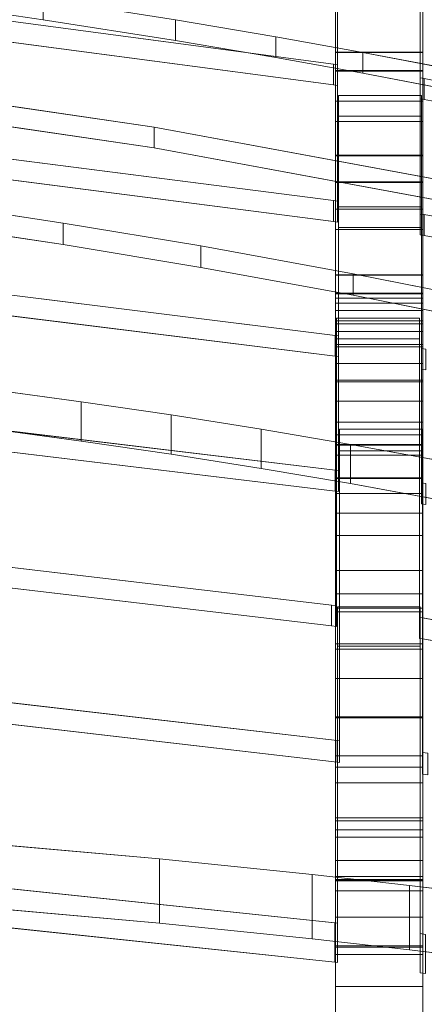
# Model space of a CAD drawing. Header units: millimetres. Extents: x -211 to 218, y -248 to 286.
# Tile 177 of 214: x 80 to 107, y 163 to 230. Entities that reach past the tile are written whole.
import ezdxf

# ---------------------------------------------------------------- set-up
doc = ezdxf.new("R2010")
doc.units = ezdxf.units.MM
doc.header["$LTSCALE"] = 25.4
doc.layers.add('None', color=7, linetype='Continuous', lineweight=9)

msp = doc.modelspace()

# ---------------------------------------------------------------- linework, layer by layer
at = {"layer": 'None', "color": 7, "linetype": 'Continuous', "lineweight": 9}
for points, invisible_edges in [([(102.315, 145.106, -43.776), (105.055, 146.238, -43.301), (183.467, 284.007, -415.049), (183.419, 283.989, -415.066)], 10), ([(102.315, 145.106, -43.776), (183.419, 283.989, -415.066), (182.476, 283.644, -415.393)], 9), ([(183.467, 284.007, -415.049), (105.055, 146.238, -43.301), (107.238, 146.795, -43.067)], 9), ([(189.18, 284.524, -413.653), (189.022, 284.523, -413.686), (107.238, 145.539, -39.513)], 10), ([(107.238, 145.539, -39.513), (107.238, 140.472, -25.177), (189.18, 284.524, -413.653)], 10), ([(192.074, 284.056, -413.215), (189.18, 284.524, -413.653), (107.238, 140.472, -25.177)], 10), ([(189.022, 284.523, -413.686), (186.282, 284.507, -414.27), (107.238, 145.539, -39.513)], 10), ([(107.238, 146.795, -43.067), (186.282, 284.507, -414.27), (183.467, 284.007, -415.049)], 9), ([(107.238, 146.795, -43.067), (107.238, 145.539, -39.513), (186.282, 284.507, -414.27)], 10), ([(107.238, 140.472, -25.177), (109.419, 138.834, -21.355), (192.074, 284.056, -413.215)], 11), ([(182.476, 283.644, -415.393), (180.821, 283.039, -415.966), (102.315, 145.106, -43.776)], 10), ([(180.718, 282.978, -416.01), (95.769, 136.409, -25.133), (101.238, 144.504, -44.029)], 11), ([(180.718, 282.978, -416.01), (178.424, 281.631, -416.993), (95.769, 136.409, -25.133)], 10), ([(101.238, 144.504, -44.029), (180.821, 283.039, -415.966), (180.718, 282.978, -416.01)], 9), ([(101.238, 144.504, -44.029), (102.315, 145.106, -43.776), (180.821, 283.039, -415.966)], 10), ([(178.424, 281.631, -416.993), (178.227, 281.46, -417.098), (93.694, 134.606, -26.239), (93.819, 134.714, -26.172)], 10), ([(178.227, 281.46, -417.098), (176.349, 279.828, -418.099), (93.694, 134.606, -26.239)], 10), ([(178.424, 281.631, -416.993), (93.819, 134.714, -26.172), (93.865, 134.754, -26.148)], 9), ([(93.865, 134.754, -26.148), (95.769, 136.409, -25.133), (178.424, 281.631, -416.993)], 10), ([(92.004, 132.461, -27.39), (93.694, 134.606, -26.239), (176.349, 279.828, -418.099), (176.255, 279.708, -418.163)], 10), ([(176.255, 279.708, -418.163), (176.065, 279.468, -418.293), (92.004, 132.461, -27.39)], 10), ([(176.065, 279.468, -418.293), (174.659, 277.683, -419.251), (92.004, 132.461, -27.39)], 10), ([(174.659, 277.683, -419.251), (174.343, 277.072, -419.544), (90.751, 130.04, -28.551), (90.766, 130.07, -28.537)], 10), ([(90.766, 130.07, -28.537), (92.004, 132.461, -27.39), (174.659, 277.683, -419.251)], 10), ([(174.343, 277.072, -419.544), (173.405, 275.262, -420.412), (90.751, 130.04, -28.551)], 10), ([(90.435, 128.977, -29.012), (90.751, 130.04, -28.551), (173.405, 275.262, -420.412), (173.143, 274.378, -420.795)], 10), ([(89.972, 127.417, -29.688), (90.435, 128.977, -29.012), (173.143, 274.378, -420.795), (173.021, 273.967, -420.973)], 10), ([(173.021, 273.967, -420.973), (172.626, 272.639, -421.549), (89.972, 127.417, -29.688)], 10), ([(89.97, 127.399, -29.695), (89.972, 127.417, -29.688), (172.626, 272.639, -421.549), (172.511, 271.511, -421.991)], 10), ([(172.511, 271.511, -421.991), (172.345, 269.893, -422.626), (89.691, 124.67, -30.765), (89.97, 127.399, -29.695)], 10), ([(89.915, 121.909, -31.741), (89.691, 124.67, -30.765), (172.345, 269.893, -422.626)], 10), ([(172.345, 269.893, -422.626), (172.45, 268.6, -423.083), (89.917, 121.885, -31.75), (89.915, 121.909, -31.741)], 10), ([(172.45, 268.6, -423.083), (172.571, 267.107, -423.61), (89.917, 121.885, -31.75)], 10), ([(89.993, 121.596, -31.841), (89.917, 121.885, -31.75), (172.571, 267.107, -423.61), (172.685, 266.679, -423.745)], 10), ([(172.685, 266.679, -423.745), (172.927, 265.763, -424.034), (89.993, 121.596, -31.841)], 10), ([(90.604, 119.289, -32.567), (89.993, 121.596, -31.841), (172.927, 265.763, -424.034)], 10), ([(172.927, 265.763, -424.034), (173.297, 264.366, -424.473), (90.642, 119.144, -32.612), (90.604, 119.289, -32.567)], 10), ([(91.846, 116.532, -33.327), (90.642, 119.144, -32.612), (173.297, 264.366, -424.473), (173.884, 263.091, -424.822)], 10), ([(173.884, 263.091, -424.822), (174.5, 261.754, -425.187), (91.846, 116.532, -33.327)], 10), ([(93.135, 114.648, -33.753), (91.846, 116.532, -33.327), (174.5, 261.754, -425.187), (175.254, 260.652, -425.437)], 10), ([(175.254, 260.652, -425.437), (176.145, 259.35, -425.731), (93.49, 114.128, -33.871), (93.135, 114.648, -33.753)], 10), ([(93.49, 114.128, -33.871), (176.145, 259.35, -425.731), (135.413, 183.258, -225.354), (112.13, 142.35, -114.971)], 11), ([(73.965, 230.77, 266.473), (101.16, 227.166, 267.355), (101.427, 240.356, 264.128), (86.075, 253.606, 260.886)], 14), ([(107.238, 116.155, -55.941), (105.016, 116.758, -55.688), (183.169, 254.07, -426.206)], 10), ([(183.169, 254.07, -426.206), (105.016, 116.758, -55.688), (116.196, 139.44, -115.192), (139.479, 180.348, -225.575)], 11), ([(107.238, 116.155, -55.941), (183.169, 254.07, -426.206), (183.673, 253.902, -426.163)], 9), ([(183.673, 253.902, -426.163), (107.238, 114.863, -52.626), (107.238, 116.155, -55.941)], 9), ([(183.673, 253.902, -426.163), (185.97, 253.133, -425.963), (107.238, 114.863, -52.626)], 10), ([(73.965, 229.344, 260.645), (73.693, 243.658, 257.143), (80.969, 252.917, 254.877), (86.075, 252.18, 255.058)], 11), ([(107.238, 114.863, -52.626), (185.97, 253.133, -425.963), (188.863, 252.666, -425.526)], 9), ([(86.075, 252.18, 255.058), (101.427, 238.93, 258.3), (101.16, 225.74, 261.527), (73.965, 229.344, 260.645)], 11), ([(189.022, 252.667, -425.492), (109.107, 107.46, -33.048), (107.238, 109.346, -38.473)], 11), ([(107.238, 109.346, -38.473), (188.863, 252.666, -425.526), (189.022, 252.667, -425.492)], 9), ([(188.863, 252.666, -425.526), (107.238, 109.346, -38.473), (107.238, 114.863, -52.626)], 9), ([(134.86, 233.577, 265.786), (118.216, 248.075, 262.239), (107.127, 240.356, 264.128), (107.405, 226.167, 267.6)], 15), ([(101.16, 216.365, 227.746), (73.965, 219.861, 226.89), (75.324, 246.11, 220.467), (101.427, 231.232, 224.108)], 14), ([(107.405, 224.741, 261.771), (107.127, 238.93, 258.3), (118.216, 246.649, 256.411), (134.86, 232.151, 259.958)], 15), ([(101.427, 232.658, 229.936), (97.842, 244.182, 227.116), (73.693, 237.546, 228.74), (73.965, 221.287, 232.718)], 15), ([(101.301, 205.453, 189.96), (101.301, 243.962, 329.436), (101.301, 224.608, 195.588), (101.301, 223.213, 190.062)], 10), ([(101.301, 230.855, 224.299), (101.301, 224.608, 195.588), (101.301, 243.962, 329.436)], 11), ([(107.301, 243.962, 329.436), (107.301, 224.608, 195.588), (107.301, 230.855, 224.299)], 11), ([(107.301, 223.213, 190.062), (107.301, 224.608, 195.588), (107.301, 243.962, 329.436), (107.301, 205.453, 189.96)], 10), ([(101.301, 224.608, 195.588), (101.301, 230.855, 224.299), (101.301, 241.978, 221.424), (101.301, 235.633, 192.964)], 11), ([(107.301, 235.633, 192.964), (107.301, 241.978, 221.424), (107.301, 230.855, 224.299), (107.301, 224.608, 195.588)], 14), ([(101.16, 227.166, 267.355), (101.427, 227.124, 267.365), (101.427, 240.356, 264.128)], 8), ([(107.127, 240.356, 264.128), (107.127, 226.211, 267.589), (107.405, 226.167, 267.6)], 8), ([(73.767, 230.037, 194.502), (87.691, 238.231, 192.497), (79.389, 239.468, 192.195)], 9), ([(134.86, 225.759, 231.624), (120.69, 239.853, 228.175), (107.127, 232.658, 229.936), (107.405, 216.827, 233.809)], 15), ([(134.86, 239.871, 294.143), (134.587, 228.81, 296.849), (107.405, 234.055, 295.566)], 9), ([(101.427, 238.93, 258.3), (101.427, 225.698, 261.537), (101.16, 225.74, 261.527)], 8), ([(107.405, 224.741, 261.771), (107.127, 224.785, 261.761), (107.127, 238.93, 258.3)], 8), ([(101.5, 225.018, 195.73), (87.691, 238.231, 192.497), (73.767, 230.037, 194.502), (74.087, 211.911, 198.937)], 15), ([(79.389, 238.042, 186.367), (87.691, 236.805, 186.669), (73.767, 228.611, 188.674)], 10), ([(104.025, 235.46, 193.175), (87.691, 238.231, 192.497), (101.5, 225.018, 195.73)], 10), ([(107.405, 215.401, 227.981), (107.127, 231.232, 224.108), (120.69, 238.427, 222.347), (134.86, 224.333, 225.796)], 15), ([(74.087, 210.485, 193.109), (73.767, 228.611, 188.674), (87.691, 236.805, 186.669), (101.5, 223.592, 189.902)], 15), ([(101.5, 223.592, 189.902), (87.691, 236.805, 186.669), (104.025, 234.034, 187.347)], 9), ([(101.301, 235.633, 192.964), (101.301, 235.6, 192.813), (101.301, 224.608, 195.588)], 8), ([(101.5, 225.018, 195.73), (107.2, 225.018, 195.73), (120.42, 232.213, 193.97), (104.025, 235.46, 193.175)], 10), ([(107.301, 224.608, 195.588), (107.301, 235.6, 192.813), (107.301, 235.633, 192.964)], 8), ([(101.301, 223.213, 190.062), (101.301, 234.358, 187.248), (101.301, 234.335, 187.146)], 8), ([(107.301, 234.335, 187.146), (107.301, 227.99, 158.705), (101.301, 227.99, 158.705), (101.301, 234.335, 187.146)], 8), ([(101.301, 223.213, 190.062), (101.301, 234.335, 187.146), (101.301, 227.99, 158.705), (101.301, 217.211, 161.281)], 13), ([(104.025, 234.034, 187.347), (120.42, 230.787, 188.142), (107.2, 223.592, 189.902), (101.5, 223.592, 189.902)], 10), ([(107.301, 234.335, 187.146), (107.301, 234.358, 187.248), (107.301, 223.213, 190.062)], 8), ([(107.301, 217.211, 161.281), (107.301, 227.99, 158.705), (107.301, 234.335, 187.146), (107.301, 223.213, 190.062)], 13), ([(107.405, 226.167, 267.6), (134.587, 221.077, 268.845), (134.86, 233.577, 265.786)], 10), ([(73.767, 222.517, 160.268), (81.213, 231.639, 158.036), (73.977, 232.698, 157.777)], 9), ([(73.965, 221.287, 232.718), (101.16, 217.791, 233.574), (101.427, 232.658, 229.936)], 10), ([(101.16, 217.791, 233.574), (101.427, 217.749, 233.584), (101.427, 232.658, 229.936)], 8), ([(107.127, 232.658, 229.936), (107.127, 216.87, 233.799), (107.405, 216.827, 233.809)], 8), ([(134.934, 217.989, 197.45), (120.42, 232.213, 193.97), (107.2, 225.018, 195.73), (107.515, 207.593, 199.994)], 15), ([(134.86, 232.151, 259.958), (134.587, 219.651, 263.017), (107.405, 224.741, 261.771)], 9), ([(81.213, 231.639, 158.036), (73.767, 222.517, 160.268), (73.767, 202.578, 165.147), (74.087, 202.547, 165.155)], 9), ([(73.977, 231.272, 151.949), (81.213, 230.213, 152.208), (73.767, 221.091, 154.44)], 10), ([(90.311, 230.2, 158.388), (81.213, 231.639, 158.036), (74.087, 202.547, 165.155)], 10), ([(101.427, 231.232, 224.108), (101.427, 216.323, 227.756), (101.16, 216.365, 227.746)], 8), ([(107.405, 215.401, 227.981), (107.127, 215.444, 227.971), (107.127, 231.232, 224.108)], 8), ([(107.515, 206.167, 194.166), (107.2, 223.592, 189.902), (120.42, 230.787, 188.142), (134.934, 216.563, 191.622)], 15), ([(74.087, 201.121, 159.326), (73.767, 201.152, 159.319), (73.767, 221.091, 154.44), (81.213, 230.213, 152.208)], 12), ([(74.087, 201.121, 159.326), (81.213, 230.213, 152.208), (90.311, 228.774, 152.56)], 9), ([(74.087, 202.547, 165.155), (101.27, 199.277, 165.955), (101.5, 217.367, 161.528), (90.311, 230.2, 158.388)], 14), ([(103.18, 227.964, 158.936), (97.193, 229.046, 158.671), (90.311, 230.2, 158.388), (101.5, 217.367, 161.528)], 12), ([(90.311, 228.774, 152.56), (101.5, 215.941, 155.7), (101.27, 197.851, 160.127), (74.087, 201.121, 159.326)], 11), ([(101.5, 215.941, 155.7), (90.311, 228.774, 152.56), (97.193, 227.62, 152.843), (103.18, 226.538, 153.107)], 9), ([(101.301, 227.99, 158.705), (101.301, 227.956, 158.55), (101.301, 217.211, 161.281)], 8), ([(109.18, 226.822, 159.215), (103.18, 227.964, 158.936), (101.5, 217.367, 161.528), (107.2, 217.367, 161.528)], 10), ([(107.301, 217.211, 161.281), (107.301, 227.956, 158.55), (107.301, 227.99, 158.705)], 8), ([(101.301, 215.807, 155.757), (101.301, 226.714, 152.984), (101.301, 226.685, 152.857)], 8), ([(101.301, 209.326, 127.122), (101.301, 215.807, 155.757), (101.301, 226.685, 152.857), (101.301, 220.91, 124.311)], 11), ([(107.2, 215.941, 155.7), (101.5, 215.941, 155.7), (103.18, 226.538, 153.107), (109.18, 225.396, 153.387)], 10), ([(107.2, 217.367, 161.528), (114.91, 225.669, 159.497), (109.18, 226.822, 159.215)], 9), ([(107.301, 226.685, 152.857), (107.301, 226.714, 152.984), (107.301, 215.807, 155.757)], 8), ([(107.301, 220.91, 124.311), (107.301, 226.685, 152.857), (107.301, 215.807, 155.757), (107.301, 209.326, 127.122)], 14), ([(67.944, 215.013, 126.029), (73.644, 215.013, 126.029), (88.83, 222.845, 124.113), (67.365, 225.977, 123.346)], 10), ([(114.91, 225.669, 159.497), (107.2, 217.367, 161.528), (107.2, 198.407, 166.168), (107.515, 198.361, 166.179)], 9), ([(109.18, 225.396, 153.387), (114.91, 224.242, 153.669), (107.2, 215.941, 155.7)], 10), ([(107.405, 216.827, 233.809), (134.587, 211.867, 235.023), (134.86, 225.759, 231.624)], 10), ([(67.365, 224.551, 117.518), (88.83, 221.419, 118.285), (73.644, 213.587, 120.201), (67.944, 213.587, 120.201)], 10), ([(74.087, 211.911, 198.937), (101.27, 208.533, 199.764), (101.5, 225.018, 195.73)], 10), ([(101.27, 208.533, 199.764), (101.5, 208.499, 199.772), (101.5, 225.018, 195.73)], 8), ([(107.2, 225.018, 195.73), (107.2, 207.641, 199.982), (107.515, 207.593, 199.994)], 8), ([(107.515, 196.935, 160.351), (107.2, 196.981, 160.34), (107.2, 215.941, 155.7), (114.91, 224.242, 153.669)], 12), ([(134.86, 224.333, 225.796), (134.587, 210.441, 229.195), (107.405, 215.401, 227.981)], 9), ([(101.5, 223.592, 189.902), (101.27, 207.107, 193.936), (74.087, 210.485, 193.109)], 9), ([(101.5, 223.592, 189.902), (101.5, 207.073, 193.944), (101.27, 207.107, 193.936)], 8), ([(101.301, 217.211, 161.281), (101.301, 205.453, 189.96), (101.301, 223.213, 190.062)], 11), ([(107.515, 206.167, 194.166), (107.2, 206.215, 194.154), (107.2, 223.592, 189.902)], 8), ([(107.301, 223.213, 190.062), (107.301, 205.453, 189.96), (107.301, 217.211, 161.281)], 11), ([(101.377, 209.729, 127.322), (88.83, 222.845, 124.113), (73.644, 215.013, 126.029), (73.842, 193.226, 131.36)], 15), ([(110.661, 218.807, 125.101), (88.83, 222.845, 124.113), (101.377, 209.729, 127.322), (107.077, 209.729, 127.322)], 10), ([(73.842, 191.8, 125.532), (73.644, 213.587, 120.201), (88.83, 221.419, 118.285), (101.377, 208.303, 121.494)], 15), ([(88.83, 221.419, 118.285), (110.661, 217.381, 119.273), (107.077, 208.303, 121.494), (101.377, 208.303, 121.494)], 10), ([(101.301, 220.91, 124.311), (101.301, 220.87, 124.189), (101.301, 209.326, 127.122)], 8), ([(107.301, 209.326, 127.122), (107.301, 220.87, 124.189), (107.301, 220.91, 124.311)], 8), ([(101.301, 207.922, 121.598), (101.301, 219.085, 118.761), (101.301, 219.045, 118.638)], 8), ([(101.301, 219.045, 118.638), (101.301, 212.702, 90.248), (101.301, 201.709, 92.9)], 10), ([(101.301, 201.709, 92.9), (101.301, 182.36, 105.698), (101.301, 207.922, 121.598), (101.301, 219.045, 118.638)], 15), ([(107.301, 219.045, 118.638), (107.301, 219.085, 118.761), (107.301, 207.922, 121.598)], 8), ([(107.301, 219.045, 118.638), (107.301, 207.922, 121.598), (107.301, 182.36, 105.698), (107.301, 201.709, 92.9)], 15), ([(107.301, 201.709, 92.9), (107.301, 212.702, 90.248), (107.301, 219.045, 118.638)], 9), ([(110.661, 218.807, 125.101), (107.077, 209.729, 127.322), (107.077, 189.163, 132.354), (107.27, 189.135, 132.361)], 9), ([(134.811, 202.444, 129.104), (124.02, 215.921, 125.807), (110.661, 218.807, 125.101), (107.27, 189.135, 132.361)], 13), ([(68.153, 207.574, 91.268), (73.853, 207.574, 91.268), (82.597, 216.246, 89.062), (70.451, 218.095, 88.592)], 10), ([(101.27, 199.277, 165.955), (101.5, 199.243, 165.963), (101.5, 217.367, 161.528)], 8), ([(101.301, 205.453, 189.96), (101.301, 217.211, 161.281), (101.301, 215.807, 155.757)], 9), ([(107.27, 187.709, 126.533), (107.077, 187.737, 126.526), (107.077, 208.303, 121.494), (110.661, 217.381, 119.273)], 12), ([(107.27, 187.709, 126.533), (110.661, 217.381, 119.273), (124.02, 214.495, 119.979), (134.811, 201.018, 123.276)], 13), ([(107.301, 215.807, 155.757), (107.301, 217.211, 161.281), (107.301, 205.453, 189.96)], 10), ([(70.451, 216.616, 82.777), (82.597, 214.767, 83.247), (73.853, 206.095, 85.454), (68.153, 206.095, 85.454)], 10), ([(101.586, 202.094, 92.662), (82.597, 216.246, 89.062), (73.853, 207.574, 91.268)], 11), ([(92.038, 214.679, 89.461), (82.597, 216.246, 89.062), (101.586, 202.094, 92.662)], 10), ([(101.5, 215.941, 155.7), (101.5, 197.817, 160.135), (101.27, 197.851, 160.127)], 8), ([(101.301, 215.807, 155.757), (101.301, 209.326, 127.122), (101.301, 205.453, 189.96)], 11), ([(107.301, 205.453, 189.96), (107.301, 209.326, 127.122), (107.301, 215.807, 155.757)], 11), ([(73.853, 206.095, 85.454), (82.597, 214.767, 83.247), (101.586, 200.615, 86.848)], 11), ([(101.586, 200.615, 86.848), (82.597, 214.767, 83.247), (92.038, 213.199, 83.646)], 9), ([(102.519, 212.773, 89.946), (92.038, 214.679, 89.461), (101.586, 202.094, 92.662)], 10), ([(101.586, 200.615, 86.848), (92.038, 213.199, 83.646), (102.519, 211.294, 84.131)], 9), ([(101.301, 212.702, 90.248), (101.301, 212.673, 90.115), (101.301, 201.709, 92.9)], 8), ([(101.586, 202.094, 92.662), (107.286, 202.094, 92.662), (111.212, 211.047, 90.385), (102.519, 212.773, 89.946)], 10), ([(107.301, 201.709, 92.9), (107.301, 212.673, 90.115), (107.301, 212.702, 90.248)], 8), ([(101.301, 200.306, 87.375), (101.301, 211.431, 84.549), (101.301, 211.402, 84.42)], 8), ([(101.301, 200.306, 87.375), (101.301, 211.402, 84.42), (101.301, 211.084, 82.888)], 9), ([(101.301, 200.306, 87.375), (101.301, 211.084, 82.888), (101.301, 210.743, 81.258)], 9), ([(102.519, 211.294, 84.131), (111.212, 209.568, 84.57), (107.286, 200.615, 86.848), (101.586, 200.615, 86.848)], 10), ([(107.286, 202.094, 92.662), (119.82, 209.205, 90.854), (111.212, 211.047, 90.385)], 9), ([(107.301, 211.402, 84.42), (107.301, 211.431, 84.549), (107.301, 200.306, 87.375)], 8), ([(107.301, 211.084, 82.888), (107.301, 211.402, 84.42), (107.301, 200.306, 87.375)], 10), ([(107.301, 210.743, 81.258), (107.301, 211.084, 82.888), (107.301, 200.306, 87.375)], 10), ([(101.301, 171.381, 69.527), (101.301, 200.306, 87.375), (101.301, 210.743, 81.258), (101.301, 210.24, 78.927)], 11), ([(101.301, 171.381, 69.527), (101.301, 210.24, 78.927), (101.301, 209.544, 75.863)], 9), ([(107.301, 210.24, 78.927), (107.301, 210.743, 81.258), (107.301, 200.306, 87.375), (107.301, 171.381, 69.527)], 14), ([(107.301, 209.544, 75.863), (107.301, 210.24, 78.927), (107.301, 171.381, 69.527)], 10), ([(73.842, 193.226, 131.36), (101.025, 190.027, 132.143), (101.377, 209.729, 127.322)], 10), ([(101.025, 190.027, 132.143), (101.377, 189.977, 132.155), (101.377, 209.729, 127.322)], 8), ([(111.212, 209.568, 84.57), (119.82, 207.725, 85.039), (107.286, 200.615, 86.848)], 10), ([(101.301, 171.381, 69.527), (101.301, 209.544, 75.863), (101.301, 208.799, 72.756)], 9), ([(101.301, 209.326, 127.122), (101.301, 207.922, 121.598), (101.301, 182.36, 105.698), (101.301, 190.793, 136.289)], 10), ([(101.301, 190.793, 136.289), (101.301, 205.453, 189.96), (101.301, 209.326, 127.122)], 10), ([(135.02, 194.67, 94.551), (119.82, 209.205, 90.854), (107.286, 202.094, 92.662), (107.649, 179.844, 98.323)], 15), ([(107.301, 208.799, 72.756), (107.301, 209.544, 75.863), (107.301, 171.381, 69.527)], 10), ([(107.301, 209.326, 127.122), (107.301, 205.453, 189.96), (107.301, 190.793, 136.289)], 9), ([(107.301, 190.793, 136.289), (107.301, 182.36, 105.698), (107.301, 207.922, 121.598), (107.301, 209.326, 127.122)], 10), ([(101.377, 208.303, 121.494), (101.025, 188.601, 126.315), (73.842, 191.8, 125.532)], 9), ([(101.377, 208.303, 121.494), (101.377, 188.551, 126.327), (101.025, 188.601, 126.315)], 8), ([(101.301, 208.799, 72.756), (101.301, 207.747, 68.619), (101.301, 206.6, 64.356), (101.301, 171.381, 69.527)], 12), ([(107.301, 171.381, 69.527), (107.301, 206.6, 64.356), (107.301, 207.747, 68.619), (107.301, 208.799, 72.756)], 9), ([(73.853, 207.574, 91.268), (74.21, 183.868, 97.299), (101.405, 180.727, 98.098), (101.586, 202.094, 92.662)], 13), ([(107.649, 178.365, 92.508), (107.286, 200.615, 86.848), (119.82, 207.725, 85.039), (135.02, 193.19, 88.736)], 15), ([(101.301, 206.6, 64.356), (101.301, 205.357, 59.969), (101.301, 171.381, 69.527)], 10), ([(107.301, 171.381, 69.527), (107.301, 205.357, 59.969), (107.301, 206.6, 64.356)], 9), ([(101.586, 200.615, 86.848), (101.405, 179.248, 92.283), (74.21, 182.389, 91.484), (73.853, 206.095, 85.454)], 13), ([(101.301, 205.357, 59.969), (101.301, 204.018, 55.455), (101.301, 171.381, 69.527)], 10), ([(107.301, 171.381, 69.527), (107.301, 204.018, 55.455), (107.301, 205.357, 59.969)], 9), ([(73.693, 194.517, 49.206), (83.822, 203.98, 44.454), (77.614, 204.817, 44.034)], 9), ([(101.427, 189.896, 51.527), (83.822, 203.98, 44.454), (73.693, 194.517, 49.206)], 11), ([(90.017, 203.073, 44.91), (83.822, 203.98, 44.454), (101.427, 189.896, 51.527)], 10), ([(101.301, 204.018, 55.455), (101.301, 202.584, 50.816), (101.301, 171.381, 69.527)], 10), ([(107.301, 171.381, 69.527), (107.301, 202.584, 50.816), (107.301, 204.018, 55.455)], 9), ([(96.189, 202.098, 45.4), (90.017, 203.073, 44.91), (101.427, 189.896, 51.527)], 10), ([(101.301, 189.561, 51.65), (101.301, 171.381, 69.527), (101.301, 202.584, 50.816), (101.301, 201.055, 46.051)], 11), ([(107.27, 189.135, 132.361), (134.452, 184.437, 133.51), (134.811, 202.444, 129.104)], 10), ([(107.301, 201.055, 46.051), (107.301, 202.584, 50.816), (107.301, 171.381, 69.527), (107.301, 189.561, 51.65)], 14), ([(77.614, 202.124, 38.672), (83.822, 201.287, 39.092), (73.693, 191.824, 43.844)], 10), ([(102.335, 201.053, 45.924), (96.189, 202.098, 45.4), (101.427, 189.896, 51.527)], 10), ([(101.301, 179.662, 95.98), (101.301, 182.36, 105.698), (101.301, 201.709, 92.9), (101.301, 200.306, 87.375)], 10), ([(101.405, 180.727, 98.098), (101.586, 180.702, 98.105), (101.586, 202.094, 92.662)], 8), ([(107.286, 202.094, 92.662), (107.286, 179.896, 98.31), (107.649, 179.844, 98.323)], 8), ([(107.301, 200.306, 87.375), (107.301, 201.709, 92.9), (107.301, 182.36, 105.698), (107.301, 179.662, 95.98)], 10), ([(73.693, 191.824, 43.844), (83.822, 201.287, 39.092), (101.427, 187.204, 46.165)], 11), ([(101.427, 187.204, 46.165), (83.822, 201.287, 39.092), (90.017, 200.38, 39.548)], 9), ([(101.301, 201.055, 46.051), (101.301, 200.996, 45.913), (101.301, 189.561, 51.65)], 8), ([(109.694, 199.711, 46.598), (102.335, 201.053, 45.924), (101.427, 189.896, 51.527), (107.127, 189.896, 51.527)], 10), ([(134.811, 201.018, 123.276), (134.452, 183.011, 127.682), (107.27, 187.709, 126.533)], 9), ([(107.301, 189.561, 51.65), (107.301, 200.996, 45.913), (107.301, 201.055, 46.051)], 8), ([(101.427, 187.204, 46.165), (90.017, 200.38, 39.548), (96.189, 199.405, 40.038)], 9), ([(101.301, 200.306, 87.375), (101.301, 177.824, 89.38), (101.301, 179.662, 95.98)], 9), ([(101.301, 200.306, 87.375), (101.301, 175.421, 80.816), (101.301, 177.824, 89.38)], 9), ([(101.301, 200.306, 87.375), (101.301, 174.584, 77.921), (101.301, 175.421, 80.816)], 9), ([(101.301, 200.306, 87.375), (101.301, 174.082, 76.373), (101.301, 174.584, 77.921)], 9), ([(101.301, 200.306, 87.375), (101.301, 172.488, 72.116), (101.301, 174.082, 76.373)], 9), ([(101.301, 200.306, 87.375), (101.301, 171.381, 69.527), (101.301, 172.488, 72.116)], 9), ([(101.586, 200.615, 86.848), (101.586, 179.222, 92.29), (101.405, 179.248, 92.283)], 8), ([(107.649, 178.365, 92.508), (107.286, 178.416, 92.495), (107.286, 200.615, 86.848)], 8), ([(107.301, 179.662, 95.98), (107.301, 177.824, 89.38), (107.301, 200.306, 87.375)], 10), ([(107.301, 177.824, 89.38), (107.301, 175.421, 80.816), (107.301, 200.306, 87.375)], 10), ([(107.301, 175.421, 80.816), (107.301, 174.584, 77.921), (107.301, 200.306, 87.375)], 10), ([(107.301, 174.584, 77.921), (107.301, 174.082, 76.373), (107.301, 200.306, 87.375)], 10), ([(107.301, 174.082, 76.373), (107.301, 172.488, 72.116), (107.301, 200.306, 87.375)], 10), ([(107.301, 172.488, 72.116), (107.301, 171.381, 69.527), (107.301, 200.306, 87.375)], 10), ([(107.127, 189.896, 51.527), (117.873, 198.118, 47.398), (109.694, 199.711, 46.598)], 9), ([(101.427, 187.204, 46.165), (96.189, 199.405, 40.038), (102.335, 198.36, 40.562)], 9), ([(101.301, 187.005, 46.555), (101.301, 198.766, 40.654), (101.301, 198.716, 40.536)], 8), ([(107.301, 198.716, 40.536), (107.301, 198.766, 40.654), (107.301, 187.005, 46.555)], 8), ([(101.301, 187.005, 46.555), (101.301, 198.716, 40.536), (101.301, 197.675, 38.178)], 9), ([(107.127, 187.204, 46.165), (101.427, 187.204, 46.165), (102.335, 198.36, 40.562), (109.694, 197.018, 41.236)], 10), ([(117.873, 198.118, 47.398), (107.127, 189.896, 51.527), (107.127, 167.462, 62.792), (107.49, 167.416, 62.815)], 9), ([(107.301, 197.675, 38.178), (107.301, 198.716, 40.536), (107.301, 187.005, 46.555)], 10), ([(101.301, 187.005, 46.555), (101.301, 197.675, 38.178), (101.301, 196.324, 35.33)], 9), ([(107.301, 196.324, 35.33), (107.301, 197.675, 38.178), (107.301, 187.005, 46.555)], 10), ([(109.694, 197.018, 41.236), (117.873, 195.426, 42.036), (107.127, 187.204, 46.165)], 10), ([(101.301, 187.005, 46.555), (101.301, 196.324, 35.33), (101.301, 194.803, 32.384), (101.301, 192.394, 28.344)], 9), ([(107.301, 192.394, 28.344), (107.301, 194.803, 32.384), (107.301, 196.324, 35.33), (107.301, 187.005, 46.555)], 12), ([(107.49, 164.724, 57.453), (107.127, 164.77, 57.43), (107.127, 187.204, 46.165), (117.873, 195.426, 42.036)], 12), ([(73.693, 194.517, 49.206), (74.051, 171.062, 60.985), (101.246, 168.208, 62.418), (101.427, 189.896, 51.527)], 13), ([(101.301, 192.394, 28.344), (101.301, 189.82, 24.39), (101.301, 187.005, 46.555)], 10), ([(107.301, 187.005, 46.555), (107.301, 189.82, 24.39), (107.301, 192.394, 28.344)], 9), ([(101.427, 187.204, 46.165), (101.246, 165.516, 57.056), (74.051, 168.37, 55.623), (73.693, 191.824, 43.844)], 13), ([(101.246, 168.208, 62.418), (101.427, 168.185, 62.429), (101.427, 189.896, 51.527)], 8), ([(101.301, 161.134, 12.683), (101.301, 187.005, 46.555), (101.301, 189.82, 24.39), (101.301, 187.35, 20.787)], 11), ([(101.301, 189.561, 51.65), (101.301, 170.398, 67.636), (101.301, 171.155, 69.062)], 9), ([(101.301, 189.561, 51.65), (101.301, 187.005, 46.555), (101.301, 166.031, 59.894), (101.301, 168.586, 64.361)], 10), ([(101.301, 168.586, 64.361), (101.301, 170.398, 67.636), (101.301, 189.561, 51.65)], 10), ([(101.301, 171.155, 69.062), (101.301, 171.181, 69.11), (101.301, 189.561, 51.65)], 10), ([(101.301, 171.181, 69.11), (101.301, 171.381, 69.527), (101.301, 189.561, 51.65)], 10), ([(107.301, 187.35, 20.787), (107.301, 189.82, 24.39), (107.301, 187.005, 46.555), (107.301, 161.134, 12.683)], 14), ([(107.301, 189.561, 51.65), (107.301, 170.398, 67.636), (107.301, 168.586, 64.361)], 9), ([(107.301, 189.561, 51.65), (107.301, 171.181, 69.11), (107.301, 171.155, 69.062)], 9), ([(107.301, 171.155, 69.062), (107.301, 170.398, 67.636), (107.301, 189.561, 51.65)], 10), ([(107.301, 168.586, 64.361), (107.301, 166.031, 59.894), (107.301, 187.005, 46.555), (107.301, 189.561, 51.65)], 10), ([(107.301, 189.561, 51.65), (107.301, 171.381, 69.527), (107.301, 171.181, 69.11)], 9), ([(101.301, 161.134, 12.683), (101.301, 187.35, 20.787), (101.301, 184.985, 17.532)], 9), ([(107.301, 184.985, 17.532), (107.301, 187.35, 20.787), (107.301, 161.134, 12.683)], 10), ([(101.427, 187.204, 46.165), (101.427, 165.493, 57.067), (101.246, 165.516, 57.056)], 8), ([(101.301, 187.005, 46.555), (101.301, 163.825, 56.295), (101.301, 166.031, 59.894)], 9), ([(101.301, 187.005, 46.555), (101.301, 161.134, 12.683), (101.301, 162.055, 53.673), (101.301, 163.825, 56.295)], 11), ([(107.301, 166.031, 59.894), (107.301, 163.825, 56.295), (107.301, 187.005, 46.555)], 10), ([(107.301, 163.825, 56.295), (107.301, 162.055, 53.673), (107.301, 161.134, 12.683), (107.301, 187.005, 46.555)], 14), ([(101.301, 161.134, 12.683), (101.301, 184.985, 17.532), (101.301, 182.271, 14.065), (101.301, 178.894, 10.085)], 9), ([(107.301, 178.894, 10.085), (107.301, 182.271, 14.065), (107.301, 184.985, 17.532), (107.301, 161.134, 12.683)], 12), ([(101.301, 178.894, 10.085), (101.301, 175.199, 6.06), (101.301, 161.134, 12.683)], 10), ([(107.301, 161.134, 12.683), (107.301, 175.199, 6.06), (107.301, 178.894, 10.085)], 9), ([(101.301, 175.199, 6.06), (101.301, 171.188, 1.986), (101.301, 171.082, 1.901), (101.301, 161.134, 12.683)], 8), ([(107.301, 161.134, 12.683), (107.301, 171.082, 1.901), (107.301, 171.188, 1.986), (107.301, 175.199, 6.06)], 8), ([(73.73, 164.438, 9.359), (89.209, 172.604, 0.502), (77.442, 173.641, -0.622)], 9), ([(101.464, 161.425, 12.627), (89.209, 172.604, 0.502), (73.73, 164.438, 9.359), (74.014, 145.133, 30.297)], 15), ([(106.376, 170.771, 2.49), (99.703, 171.528, 1.669), (89.209, 172.604, 0.502), (101.464, 161.425, 12.627)], 12), ([(110.539, 170.268, 3.035), (106.376, 170.771, 2.49), (101.464, 161.425, 12.627), (107.164, 161.425, 12.627)], 10), ([(107.164, 161.425, 12.627), (114.176, 169.795, 3.548), (110.539, 170.268, 3.035)], 9), ([(107.164, 161.425, 12.627), (117.432, 169.355, 4.026), (114.176, 169.795, 3.548)], 9), ([(77.442, 169.23, -4.689), (101.464, 157.014, 8.56), (101.196, 138.487, 28.654), (74.014, 140.722, 26.23)], 11), ([(101.464, 157.014, 8.56), (77.442, 169.23, -4.689), (89.209, 168.193, -3.565), (99.703, 167.117, -2.398)], 9), ([(117.432, 169.355, 4.026), (107.164, 161.425, 12.627), (107.164, 142.33, 33.337), (107.441, 142.303, 33.366)], 9), ([(99.703, 167.117, -2.398), (106.376, 166.36, -1.577), (101.464, 157.014, 8.56)], 10), ([(-0.007, 3.097, -170.151), (3.938, 8.187, -170.151), (126.12, 166.801, -179.983), (-130.065, -163.744, -179.983)], 10), ([(126.12, 166.801, -179.983), (3.938, 8.187, -170.151), (3.938, 7.189, -160.019), (121.91, 159.403, -160.019)], 9), ([(101.301, 156.945, 8.817), (101.301, 166.631, -1.68), (101.301, 166.531, -1.76), (101.301, 159.377, -6.653)], 8), ([(107.164, 157.014, 8.56), (101.464, 157.014, 8.56), (106.376, 166.36, -1.577), (110.539, 165.857, -1.032)], 10), ([(107.301, 159.377, -6.653), (107.301, 166.531, -1.76), (107.301, 166.631, -1.68), (107.301, 156.945, 8.817)], 8), ([(110.539, 165.857, -1.032), (114.176, 165.384, -0.519), (107.164, 157.014, 8.56)], 10), ([(114.176, 165.384, -0.519), (117.432, 164.944, -0.042), (107.164, 157.014, 8.56)], 10), ([(107.441, 137.892, 29.299), (107.164, 137.919, 29.27), (107.164, 157.014, 8.56), (117.432, 164.944, -0.042)], 12), ([(-126.12, -166.801, -180.284), (130.065, 163.744, -180.284), (7.883, 5.13, -170.452), (3.938, 0.04, -170.452)], 10), ([(125.854, 156.345, -160.32), (7.883, 4.132, -160.32), (7.883, 5.13, -170.452), (130.065, 163.744, -180.284)], 12)]:
    msp.add_3dface(points, dxfattribs=dict(at, invisible_edges=invisible_edges))
for points in [[(107.301, 243.962, 329.436), (101.301, 243.962, 329.436), (101.301, 205.453, 189.96), (107.301, 205.453, 189.96)], [(101.427, 227.124, 267.365), (101.427, 225.698, 261.537), (101.427, 238.93, 258.3), (101.427, 240.356, 264.128)], [(107.127, 240.356, 264.128), (107.127, 238.93, 258.3), (107.127, 224.785, 261.761), (107.127, 226.211, 267.589)], [(107.301, 224.608, 195.588), (101.301, 224.608, 195.588), (101.301, 235.6, 192.813), (107.301, 235.6, 192.813)], [(107.301, 234.358, 187.248), (101.301, 234.358, 187.248), (101.301, 223.213, 190.062), (107.301, 223.213, 190.062)], [(101.427, 217.749, 233.584), (101.427, 216.323, 227.756), (101.427, 231.232, 224.108), (101.427, 232.658, 229.936)], [(107.127, 232.658, 229.936), (107.127, 231.232, 224.108), (107.127, 215.444, 227.971), (107.127, 216.87, 233.799)], [(90.311, 230.2, 158.388), (90.311, 228.774, 152.56), (81.213, 230.213, 152.208), (81.213, 231.639, 158.036)], [(73.965, 230.77, 266.473), (73.965, 229.344, 260.645), (101.16, 225.74, 261.527), (101.16, 227.166, 267.355)], [(97.193, 229.046, 158.671), (97.193, 227.62, 152.843), (90.311, 228.774, 152.56), (90.311, 230.2, 158.388)], [(103.18, 227.964, 158.936), (103.18, 226.538, 153.107), (97.193, 227.62, 152.843), (97.193, 229.046, 158.671)], [(107.301, 227.956, 158.55), (101.301, 227.956, 158.55), (101.301, 227.99, 158.705), (107.301, 227.99, 158.705)], [(107.301, 217.211, 161.281), (101.301, 217.211, 161.281), (101.301, 227.956, 158.55), (107.301, 227.956, 158.55)], [(109.18, 226.822, 159.215), (109.18, 225.396, 153.387), (103.18, 226.538, 153.107), (103.18, 227.964, 158.936)], [(101.16, 227.166, 267.355), (101.16, 225.74, 261.527), (101.427, 225.698, 261.537), (101.427, 227.124, 267.365)], [(107.301, 226.685, 152.857), (101.301, 226.685, 152.857), (101.301, 226.714, 152.984), (107.301, 226.714, 152.984)], [(107.301, 226.714, 152.984), (101.301, 226.714, 152.984), (101.301, 215.807, 155.757), (107.301, 215.807, 155.757)], [(107.301, 220.91, 124.311), (101.301, 220.91, 124.311), (101.301, 226.685, 152.857), (107.301, 226.685, 152.857)], [(88.83, 222.845, 124.113), (88.83, 221.419, 118.285), (67.365, 224.551, 117.518), (67.365, 225.977, 123.346)], [(107.127, 226.211, 267.589), (107.127, 224.785, 261.761), (107.405, 224.741, 261.771), (107.405, 226.167, 267.6)], [(107.301, 223.213, 190.062), (101.301, 223.213, 190.062), (101.301, 224.608, 195.588), (107.301, 224.608, 195.588)], [(101.5, 208.499, 199.772), (101.5, 207.073, 193.944), (101.5, 223.592, 189.902), (101.5, 225.018, 195.73)], [(101.5, 225.018, 195.73), (101.5, 223.592, 189.902), (107.2, 223.592, 189.902), (107.2, 225.018, 195.73)], [(107.2, 225.018, 195.73), (107.2, 223.592, 189.902), (107.2, 206.215, 194.154), (107.2, 207.641, 199.982)], [(110.661, 218.807, 125.101), (110.661, 217.381, 119.273), (88.83, 221.419, 118.285), (88.83, 222.845, 124.113)], [(73.965, 221.287, 232.718), (73.965, 219.861, 226.89), (101.16, 216.365, 227.746), (101.16, 217.791, 233.574)], [(107.301, 220.87, 124.189), (101.301, 220.87, 124.189), (101.301, 220.91, 124.311), (107.301, 220.91, 124.311)], [(107.301, 209.326, 127.122), (101.301, 209.326, 127.122), (101.301, 220.87, 124.189), (107.301, 220.87, 124.189)], [(107.301, 219.045, 118.638), (101.301, 219.045, 118.638), (101.301, 219.085, 118.761), (107.301, 219.085, 118.761)], [(107.301, 219.085, 118.761), (101.301, 219.085, 118.761), (101.301, 207.922, 121.598), (107.301, 207.922, 121.598)], [(107.301, 212.702, 90.248), (101.301, 212.702, 90.248), (101.301, 219.045, 118.638), (107.301, 219.045, 118.638)], [(82.597, 216.246, 89.062), (82.597, 214.767, 83.247), (70.451, 216.616, 82.777), (70.451, 218.095, 88.592)], [(101.16, 217.791, 233.574), (101.16, 216.365, 227.746), (101.427, 216.323, 227.756), (101.427, 217.749, 233.584)], [(107.301, 215.807, 155.757), (101.301, 215.807, 155.757), (101.301, 217.211, 161.281), (107.301, 217.211, 161.281)], [(101.5, 199.243, 165.963), (101.5, 197.817, 160.135), (101.5, 215.941, 155.7), (101.5, 217.367, 161.528)], [(101.5, 217.367, 161.528), (101.5, 215.941, 155.7), (107.2, 215.941, 155.7), (107.2, 217.367, 161.528)], [(107.2, 217.367, 161.528), (107.2, 215.941, 155.7), (107.2, 196.981, 160.34), (107.2, 198.407, 166.168)], [(107.127, 216.87, 233.799), (107.127, 215.444, 227.971), (107.405, 215.401, 227.981), (107.405, 216.827, 233.809)], [(107.405, 216.827, 233.809), (107.405, 215.401, 227.981), (134.587, 210.441, 229.195), (134.587, 211.867, 235.023)], [(92.038, 214.679, 89.461), (92.038, 213.199, 83.646), (82.597, 214.767, 83.247), (82.597, 216.246, 89.062)], [(102.519, 212.773, 89.946), (102.519, 211.294, 84.131), (92.038, 213.199, 83.646), (92.038, 214.679, 89.461)], [(107.301, 212.673, 90.115), (101.301, 212.673, 90.115), (101.301, 212.702, 90.248), (107.301, 212.702, 90.248)], [(107.301, 201.709, 92.9), (101.301, 201.709, 92.9), (101.301, 212.673, 90.115), (107.301, 212.673, 90.115)], [(111.212, 211.047, 90.385), (111.212, 209.568, 84.57), (102.519, 211.294, 84.131), (102.519, 212.773, 89.946)], [(74.087, 211.911, 198.937), (74.087, 210.485, 193.109), (101.27, 207.107, 193.936), (101.27, 208.533, 199.764)], [(107.301, 211.402, 84.42), (101.301, 211.402, 84.42), (101.301, 211.431, 84.549), (107.301, 211.431, 84.549)], [(107.301, 211.431, 84.549), (101.301, 211.431, 84.549), (101.301, 200.306, 87.375), (107.301, 200.306, 87.375)], [(107.301, 211.084, 82.888), (101.301, 211.084, 82.888), (101.301, 211.402, 84.42), (107.301, 211.402, 84.42)], [(107.301, 210.743, 81.258), (101.301, 210.743, 81.258), (101.301, 211.084, 82.888), (107.301, 211.084, 82.888)], [(107.301, 210.24, 78.927), (101.301, 210.24, 78.927), (101.301, 210.743, 81.258), (107.301, 210.743, 81.258)], [(107.301, 209.544, 75.863), (101.301, 209.544, 75.863), (101.301, 210.24, 78.927), (107.301, 210.24, 78.927)], [(101.377, 189.977, 132.155), (101.377, 188.551, 126.327), (101.377, 208.303, 121.494), (101.377, 209.729, 127.322)], [(101.377, 209.729, 127.322), (101.377, 208.303, 121.494), (107.077, 208.303, 121.494), (107.077, 209.729, 127.322)], [(107.077, 209.729, 127.322), (107.077, 208.303, 121.494), (107.077, 187.737, 126.526), (107.077, 189.163, 132.354)], [(107.301, 208.799, 72.756), (101.301, 208.799, 72.756), (101.301, 209.544, 75.863), (107.301, 209.544, 75.863)], [(107.301, 207.922, 121.598), (101.301, 207.922, 121.598), (101.301, 209.326, 127.122), (107.301, 209.326, 127.122)], [(101.27, 208.533, 199.764), (101.27, 207.107, 193.936), (101.5, 207.073, 193.944), (101.5, 208.499, 199.772)], [(107.301, 207.747, 68.619), (101.301, 207.747, 68.619), (101.301, 208.799, 72.756), (107.301, 208.799, 72.756)], [(107.301, 206.6, 64.356), (101.301, 206.6, 64.356), (101.301, 207.747, 68.619), (107.301, 207.747, 68.619)], [(107.2, 207.641, 199.982), (107.2, 206.215, 194.154), (107.515, 206.167, 194.166), (107.515, 207.593, 199.994)], [(107.301, 205.357, 59.969), (101.301, 205.357, 59.969), (101.301, 206.6, 64.356), (107.301, 206.6, 64.356)], [(107.301, 205.453, 189.96), (101.301, 205.453, 189.96), (101.301, 190.793, 136.289), (107.301, 190.793, 136.289)], [(107.301, 204.018, 55.455), (101.301, 204.018, 55.455), (101.301, 205.357, 59.969), (107.301, 205.357, 59.969)], [(83.822, 203.98, 44.454), (83.822, 201.287, 39.092), (77.614, 202.124, 38.672), (77.614, 204.817, 44.034)], [(90.017, 203.073, 44.91), (90.017, 200.38, 39.548), (83.822, 201.287, 39.092), (83.822, 203.98, 44.454)], [(107.301, 202.584, 50.816), (101.301, 202.584, 50.816), (101.301, 204.018, 55.455), (107.301, 204.018, 55.455)], [(96.189, 202.098, 45.4), (96.189, 199.405, 40.038), (90.017, 200.38, 39.548), (90.017, 203.073, 44.91)], [(74.087, 202.547, 165.155), (74.087, 201.121, 159.326), (101.27, 197.851, 160.127), (101.27, 199.277, 165.955)], [(107.301, 201.055, 46.051), (101.301, 201.055, 46.051), (101.301, 202.584, 50.816), (107.301, 202.584, 50.816)], [(102.335, 201.053, 45.924), (102.335, 198.36, 40.562), (96.189, 199.405, 40.038), (96.189, 202.098, 45.4)], [(107.301, 200.306, 87.375), (101.301, 200.306, 87.375), (101.301, 201.709, 92.9), (107.301, 201.709, 92.9)], [(101.586, 180.702, 98.105), (101.586, 179.222, 92.29), (101.586, 200.615, 86.848), (101.586, 202.094, 92.662)], [(101.586, 202.094, 92.662), (101.586, 200.615, 86.848), (107.286, 200.615, 86.848), (107.286, 202.094, 92.662)], [(107.286, 202.094, 92.662), (107.286, 200.615, 86.848), (107.286, 178.416, 92.495), (107.286, 179.896, 98.31)], [(107.301, 200.996, 45.913), (101.301, 200.996, 45.913), (101.301, 201.055, 46.051), (107.301, 201.055, 46.051)], [(107.301, 189.561, 51.65), (101.301, 189.561, 51.65), (101.301, 200.996, 45.913), (107.301, 200.996, 45.913)], [(109.694, 199.711, 46.598), (109.694, 197.018, 41.236), (102.335, 198.36, 40.562), (102.335, 201.053, 45.924)], [(101.27, 199.277, 165.955), (101.27, 197.851, 160.127), (101.5, 197.817, 160.135), (101.5, 199.243, 165.963)], [(107.301, 198.716, 40.536), (101.301, 198.716, 40.536), (101.301, 198.766, 40.654), (107.301, 198.766, 40.654)], [(107.301, 198.766, 40.654), (101.301, 198.766, 40.654), (101.301, 187.005, 46.555), (107.301, 187.005, 46.555)], [(107.301, 197.675, 38.178), (101.301, 197.675, 38.178), (101.301, 198.716, 40.536), (107.301, 198.716, 40.536)], [(107.2, 198.407, 166.168), (107.2, 196.981, 160.34), (107.515, 196.935, 160.351), (107.515, 198.361, 166.179)], [(107.301, 196.324, 35.33), (101.301, 196.324, 35.33), (101.301, 197.675, 38.178), (107.301, 197.675, 38.178)], [(107.301, 194.803, 32.384), (101.301, 194.803, 32.384), (101.301, 196.324, 35.33), (107.301, 196.324, 35.33)], [(107.301, 192.394, 28.344), (101.301, 192.394, 28.344), (101.301, 194.803, 32.384), (107.301, 194.803, 32.384)], [(73.842, 193.226, 131.36), (73.842, 191.8, 125.532), (101.025, 188.601, 126.315), (101.025, 190.027, 132.143)], [(107.301, 189.82, 24.39), (101.301, 189.82, 24.39), (101.301, 192.394, 28.344), (107.301, 192.394, 28.344)], [(107.301, 190.793, 136.289), (101.301, 190.793, 136.289), (101.301, 182.36, 105.698), (107.301, 182.36, 105.698)], [(101.025, 190.027, 132.143), (101.025, 188.601, 126.315), (101.377, 188.551, 126.327), (101.377, 189.977, 132.155)], [(107.301, 187.35, 20.787), (101.301, 187.35, 20.787), (101.301, 189.82, 24.39), (107.301, 189.82, 24.39)], [(107.301, 187.005, 46.555), (101.301, 187.005, 46.555), (101.301, 189.561, 51.65), (107.301, 189.561, 51.65)], [(101.427, 168.185, 62.429), (101.427, 165.493, 57.067), (101.427, 187.204, 46.165), (101.427, 189.896, 51.527)], [(101.427, 189.896, 51.527), (101.427, 187.204, 46.165), (107.127, 187.204, 46.165), (107.127, 189.896, 51.527)], [(107.127, 189.896, 51.527), (107.127, 187.204, 46.165), (107.127, 164.77, 57.43), (107.127, 167.462, 62.792)], [(107.077, 189.163, 132.354), (107.077, 187.737, 126.526), (107.27, 187.709, 126.533), (107.27, 189.135, 132.361)], [(107.27, 189.135, 132.361), (107.27, 187.709, 126.533), (134.452, 183.011, 127.682), (134.452, 184.437, 133.51)], [(107.301, 184.985, 17.532), (101.301, 184.985, 17.532), (101.301, 187.35, 20.787), (107.301, 187.35, 20.787)], [(107.301, 182.271, 14.065), (101.301, 182.271, 14.065), (101.301, 184.985, 17.532), (107.301, 184.985, 17.532)], [(74.21, 183.868, 97.299), (74.21, 182.389, 91.484), (101.405, 179.248, 92.283), (101.405, 180.727, 98.098)], [(107.301, 182.36, 105.698), (101.301, 182.36, 105.698), (101.301, 179.662, 95.98), (107.301, 179.662, 95.98)], [(107.301, 178.894, 10.085), (101.301, 178.894, 10.085), (101.301, 182.271, 14.065), (107.301, 182.271, 14.065)], [(101.405, 180.727, 98.098), (101.405, 179.248, 92.283), (101.586, 179.222, 92.29), (101.586, 180.702, 98.105)], [(107.286, 179.896, 98.31), (107.286, 178.416, 92.495), (107.649, 178.365, 92.508), (107.649, 179.844, 98.323)], [(107.301, 179.662, 95.98), (101.301, 179.662, 95.98), (101.301, 177.824, 89.38), (107.301, 177.824, 89.38)], [(107.301, 175.199, 6.06), (101.301, 175.199, 6.06), (101.301, 178.894, 10.085), (107.301, 178.894, 10.085)], [(107.301, 177.824, 89.38), (101.301, 177.824, 89.38), (101.301, 175.421, 80.816), (107.301, 175.421, 80.816)], [(107.301, 175.421, 80.816), (101.301, 175.421, 80.816), (101.301, 174.584, 77.921), (107.301, 174.584, 77.921)], [(107.301, 171.188, 1.986), (101.301, 171.188, 1.986), (101.301, 175.199, 6.06), (107.301, 175.199, 6.06)], [(107.301, 174.584, 77.921), (101.301, 174.584, 77.921), (101.301, 174.082, 76.373), (107.301, 174.082, 76.373)], [(107.301, 174.082, 76.373), (101.301, 174.082, 76.373), (101.301, 172.488, 72.116), (107.301, 172.488, 72.116)], [(89.209, 172.604, 0.502), (89.209, 168.193, -3.565), (77.442, 169.23, -4.689), (77.442, 173.641, -0.622)], [(99.703, 171.528, 1.669), (99.703, 167.117, -2.398), (89.209, 168.193, -3.565), (89.209, 172.604, 0.502)], [(107.301, 172.488, 72.116), (101.301, 172.488, 72.116), (101.301, 171.381, 69.527), (107.301, 171.381, 69.527)], [(74.051, 171.062, 60.985), (74.051, 168.37, 55.623), (101.246, 165.516, 57.056), (101.246, 168.208, 62.418)], [(106.376, 170.771, 2.49), (106.376, 166.36, -1.577), (99.703, 167.117, -2.398), (99.703, 171.528, 1.669)], [(107.301, 171.381, 69.527), (101.301, 171.381, 69.527), (101.301, 171.181, 69.11), (107.301, 171.181, 69.11)], [(107.301, 171.082, 1.901), (101.301, 171.082, 1.901), (101.301, 171.188, 1.986), (107.301, 171.188, 1.986)], [(107.301, 171.181, 69.11), (101.301, 171.181, 69.11), (101.301, 171.155, 69.062), (107.301, 171.155, 69.062)], [(107.301, 171.155, 69.062), (101.301, 171.155, 69.062), (101.301, 170.398, 67.636), (107.301, 170.398, 67.636)], [(107.301, 161.134, 12.683), (101.301, 161.134, 12.683), (101.301, 171.082, 1.901), (107.301, 171.082, 1.901)], [(107.301, 170.398, 67.636), (101.301, 170.398, 67.636), (101.301, 168.586, 64.361), (107.301, 168.586, 64.361)], [(110.539, 170.268, 3.035), (110.539, 165.857, -1.032), (106.376, 166.36, -1.577), (106.376, 170.771, 2.49)], [(107.301, 168.586, 64.361), (101.301, 168.586, 64.361), (101.301, 166.031, 59.894), (107.301, 166.031, 59.894)], [(101.246, 168.208, 62.418), (101.246, 165.516, 57.056), (101.427, 165.493, 57.067), (101.427, 168.185, 62.429)], [(107.127, 167.462, 62.792), (107.127, 164.77, 57.43), (107.49, 164.724, 57.453), (107.49, 167.416, 62.815)], [(-130.065, -163.744, -179.983), (126.12, 166.801, -179.983), (130.065, 163.744, -180.284), (-126.12, -166.801, -180.284)], [(107.301, 166.531, -1.76), (101.301, 166.531, -1.76), (101.301, 166.631, -1.68), (107.301, 166.631, -1.68)], [(107.301, 166.631, -1.68), (101.301, 166.631, -1.68), (101.301, 156.945, 8.817), (107.301, 156.945, 8.817)], [(107.301, 159.377, -6.653), (101.301, 159.377, -6.653), (101.301, 166.531, -1.76), (107.301, 166.531, -1.76)], [(107.301, 166.031, 59.894), (101.301, 166.031, 59.894), (101.301, 163.825, 56.295), (107.301, 163.825, 56.295)], [(107.301, 163.825, 56.295), (101.301, 163.825, 56.295), (101.301, 162.055, 53.673), (107.301, 162.055, 53.673)]]:
    msp.add_3dface(points, dxfattribs=at)

doc.saveas('drawing.dxf')
